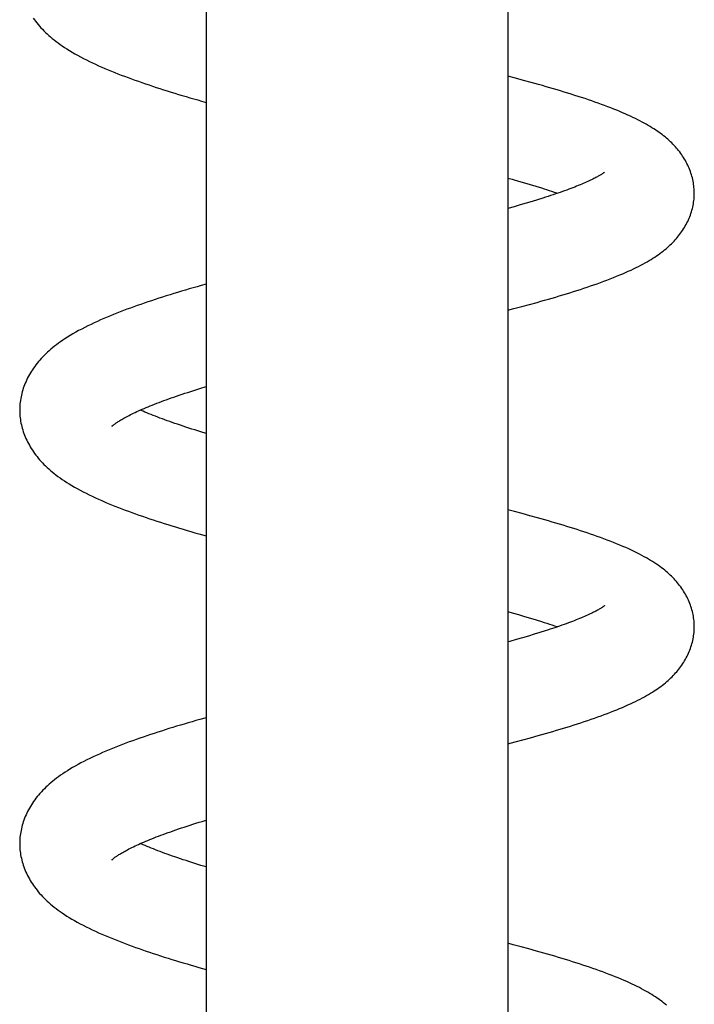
# Model space of a CAD drawing. Header units: millimetres. Extents: x 160 to 318, y 73 to 291.
# Tile 87 of 129: x 173.15 to 176.95, y 257.65 to 263.19. Entities that reach past the tile are written whole.
import ezdxf

# ---------------------------------------------------------------- set-up
doc = ezdxf.new("R2010")
doc.units = ezdxf.units.MM
doc.header["$LTSCALE"] = 30.734
doc.layers.get('0').update_dxf_attribs({"linetype": 'CONTINUOUS'})

msp = doc.modelspace()

# ---------------------------------------------------------------- linework, layer by layer
at = {"color": 7, "linetype": 'Continuous'}
for p, q in [((174.196, 268.6929), (174.196, 243.1372)), ((175.896, 268.6929), (175.896, 243.1372)), ((175.9395, 262.8592), (175.896, 262.8707)), ((175.9832, 262.8475), (175.9395, 262.8592)), ((176.0263, 262.8357), (175.9832, 262.8475)), ((175.896, 262.2975), (175.9202, 262.2907)), ((175.9202, 262.2907), (175.9553, 262.2807)), ((175.9553, 262.2807), (175.9892, 262.2709)), ((175.9892, 262.2709), (176.0221, 262.2611)), ((176.0221, 262.2611), (176.0538, 262.2515)), ((175.9992, 262.1564), (175.9655, 262.1465)), ((176.0317, 262.1661), (175.9992, 262.1564)), ((176.063, 262.1756), (176.0317, 262.1661)), ((176.0931, 262.185), (176.063, 262.1756)), ((175.9305, 262.1365), (175.896, 262.1268)), ((175.9655, 262.1465), (175.9305, 262.1365)), ((174.196, 261.7004), (174.1683, 261.6926)), ((176.0177, 261.5862), (176.0606, 261.5981)), ((175.896, 261.5535), (175.9301, 261.5625)), ((175.9301, 261.5625), (175.9742, 261.5743)), ((175.9742, 261.5743), (176.0177, 261.5862)), ((174.1611, 261.1131), (174.196, 261.1239)), ((175.9324, 260.4208), (175.896, 260.4304)), ((175.9763, 260.4091), (175.9324, 260.4208)), ((176.0196, 260.3972), (175.9763, 260.4091)), ((175.896, 259.8571), (175.9197, 259.8505)), ((175.9197, 259.8505), (175.9551, 259.8404)), ((175.9551, 259.8404), (175.9895, 259.8304)), ((175.9895, 259.8304), (176.0228, 259.8205)), ((176.0228, 259.8205), (176.055, 259.8108)), ((176.0114, 259.7196), (175.9778, 259.7097)), ((176.0439, 259.7294), (176.0114, 259.7196)), ((176.075, 259.739), (176.0439, 259.7294)), ((176.1049, 259.7484), (176.075, 259.739)), ((175.9778, 259.7097), (175.943, 259.6997)), ((174.196, 259.2601), (174.1613, 259.2503)), ((176.0235, 259.1474), (176.0661, 259.1592)), ((175.896, 259.1132), (175.9367, 259.1239)), ((175.9367, 259.1239), (175.9804, 259.1357)), ((175.9804, 259.1357), (176.0235, 259.1474)), ((174.1738, 258.6767), (174.196, 258.6835)), ((175.9264, 257.982), (175.896, 257.9901)), ((175.9702, 257.9703), (175.9264, 257.982)), ((176.0135, 257.9586), (175.9702, 257.9703))]:
    msp.add_line(p, q, dxfattribs=at)
for points in [[(173.2228, 263.198), (173.2292, 263.189), (173.2359, 263.1799), (173.2429, 263.1709), (173.2501, 263.162), (173.2577, 263.153), (173.2655, 263.1442), (173.2737, 263.1354), (173.2822, 263.1266), (173.2909, 263.1179), (173.3, 263.1093), (173.3094, 263.1007), (173.3192, 263.0922), (173.3293, 263.0837), (173.3397, 263.0753), (173.3506, 263.0668), (173.3619, 263.0584), (173.3736, 263.0499), (173.3859, 263.0414), (173.3987, 263.0328), (173.4122, 263.0242), (173.4263, 263.0154), (173.441, 263.0066), (173.4563, 262.9977), (173.4721, 262.9889), (173.4883, 262.9801), (173.5049, 262.9715), (173.5217, 262.9629), (173.5387, 262.9545), (173.5559, 262.9463), (173.5732, 262.9382), (173.5908, 262.9303), (173.6085, 262.9225), (173.6263, 262.9147), (173.6444, 262.9071), (173.6626, 262.8996), (173.681, 262.8922), (173.6996, 262.8848), (173.7184, 262.8775), (173.7373, 262.8703), (173.7564, 262.8632), (173.7757, 262.8562), (173.7951, 262.8492), (173.8147, 262.8422), (173.8345, 262.8353), (173.8545, 262.8285), (173.8746, 262.8217), (173.8949, 262.8149), (173.9153, 262.8082), (173.9359, 262.8016), (173.9566, 262.795), (173.9774, 262.7884), (173.9984, 262.7819), (174.0195, 262.7754), (174.0408, 262.7689), (174.0621, 262.7625), (174.0835, 262.7561), (174.1051, 262.7498), (174.1267, 262.7435), (174.1485, 262.7373), (174.1703, 262.731), (174.196, 262.7238)], [(176.9457, 262.2124), (176.9456, 262.219), (176.9453, 262.2276), (176.9448, 262.2362), (176.9441, 262.245), (176.9431, 262.2538), (176.9419, 262.2627), (176.9405, 262.2716), (176.9388, 262.2805), (176.9369, 262.2895), (176.9348, 262.2986), (176.9323, 262.3076), (176.9297, 262.3167), (176.9268, 262.3257), (176.9237, 262.3347), (176.9203, 262.3437), (176.9167, 262.3526), (176.9129, 262.3614), (176.9089, 262.3702), (176.9046, 262.3789), (176.9001, 262.3875), (176.8954, 262.396), (176.8905, 262.4044), (176.8855, 262.4127), (176.8802, 262.4209), (176.8748, 262.4289), (176.8692, 262.4367), (176.8635, 262.4444), (176.8577, 262.452), (176.8517, 262.4594), (176.8455, 262.4667), (176.8391, 262.474), (176.8326, 262.4811), (176.8258, 262.4881), (176.8189, 262.4951), (176.8117, 262.5021), (176.8044, 262.5089), (176.7968, 262.5158), (176.7889, 262.5225), (176.7809, 262.5292), (176.7726, 262.5359), (176.7641, 262.5425), (176.7553, 262.549), (176.7463, 262.5556), (176.737, 262.562), (176.7274, 262.5684), (176.7176, 262.5748), (176.7075, 262.5812), (176.6971, 262.5875), (176.6864, 262.5939), (176.6753, 262.6002), (176.6639, 262.6066), (176.6521, 262.613), (176.6398, 262.6194), (176.6271, 262.6259), (176.614, 262.6324), (176.6004, 262.6389), (176.5863, 262.6455), (176.5718, 262.6522), (176.5568, 262.6589), (176.5413, 262.6656), (176.5255, 262.6723), (176.5092, 262.679), (176.4926, 262.6857), (176.4756, 262.6924), (176.4583, 262.6991), (176.4407, 262.7057), (176.4229, 262.7123), (176.4048, 262.7188), (176.3864, 262.7253), (176.3679, 262.7318), (176.3491, 262.7382), (176.3302, 262.7446), (176.3111, 262.7509), (176.2918, 262.7571), (176.2724, 262.7633), (176.2529, 262.7695), (176.2331, 262.7756), (176.2132, 262.7817), (176.1931, 262.7878), (176.1729, 262.7939), (176.1524, 262.7999), (176.1318, 262.8059), (176.111, 262.8119), (176.09, 262.8179), (176.0689, 262.8239), (176.0263, 262.8357)], [(176.4403, 262.331), (176.4403, 262.331), (176.4401, 262.3308), (176.4397, 262.3305), (176.4392, 262.3301), (176.4385, 262.3295), (176.4376, 262.3288), (176.4365, 262.328), (176.4352, 262.327), (176.4337, 262.3259), (176.4319, 262.3246), (176.4299, 262.3233), (176.4277, 262.3218), (176.4252, 262.3201), (176.4225, 262.3184), (176.4195, 262.3165), (176.4163, 262.3145), (176.4128, 262.3124), (176.409, 262.3102), (176.405, 262.3079), (176.4006, 262.3054), (176.3959, 262.3029), (176.391, 262.3002), (176.3857, 262.2974), (176.38, 262.2945), (176.3739, 262.2915), (176.3675, 262.2883), (176.3606, 262.2851), (176.3534, 262.2816), (176.3457, 262.2781), (176.3377, 262.2745), (176.3293, 262.2708), (176.3206, 262.2671), (176.3116, 262.2632), (176.3022, 262.2593), (176.2925, 262.2554), (176.2824, 262.2513), (176.272, 262.2473), (176.2613, 262.2431), (176.2502, 262.2389), (176.2388, 262.2346), (176.2271, 262.2303), (176.215, 262.2259), (176.2027, 262.2215), (176.19, 262.2171), (176.177, 262.2126), (176.1637, 262.2081), (176.1502, 262.2035), (176.1363, 262.1989), (176.1222, 262.1943), (176.1078, 262.1897), (176.0931, 262.185)], [(176.0538, 262.2515), (176.0844, 262.242), (176.0993, 262.2373), (176.1139, 262.2326), (176.1283, 262.228), (176.1423, 262.2234), (176.1561, 262.2188), (176.1696, 262.2142), (176.1757, 262.2122)], [(176.0606, 261.5981), (176.0818, 261.604), (176.1028, 261.61), (176.1237, 261.616), (176.1444, 261.622), (176.165, 261.6281), (176.1853, 261.6341), (176.2055, 261.6402), (176.2256, 261.6463), (176.2454, 261.6525), (176.2651, 261.6586), (176.2846, 261.6649), (176.304, 261.6711), (176.3231, 261.6774), (176.3422, 261.6838), (176.361, 261.6902), (176.3797, 261.6967), (176.3984, 261.7032), (176.4169, 261.7099), (176.4355, 261.7167), (176.4539, 261.7236), (176.4723, 261.7306), (176.4905, 261.7377), (176.5083, 261.7449), (176.5256, 261.752), (176.5424, 261.7591), (176.5586, 261.7661), (176.5742, 261.7731), (176.5893, 261.78), (176.6038, 261.7869), (176.6178, 261.7936), (176.6313, 261.8004), (176.6443, 261.807), (176.6568, 261.8137), (176.6689, 261.8203), (176.6805, 261.8269), (176.6918, 261.8334), (176.7027, 261.84), (176.7132, 261.8465), (176.7234, 261.8531), (176.7333, 261.8597), (176.743, 261.8664), (176.7523, 261.8731), (176.7614, 261.8798), (176.7702, 261.8866), (176.7787, 261.8934), (176.787, 261.9002), (176.795, 261.9071), (176.8028, 261.914), (176.8103, 261.921), (176.8176, 261.928), (176.8247, 261.9351), (176.8316, 261.9423), (176.8382, 261.9495), (176.8447, 261.9569), (176.851, 261.9643), (176.8571, 261.9718), (176.8631, 261.9794), (176.8689, 261.9872), (176.8745, 261.9951), (176.8799, 262.0031), (176.8852, 262.0113), (176.8903, 262.0196), (176.8952, 262.028), (176.8999, 262.0365), (176.9044, 262.0451), (176.9087, 262.0538), (176.9128, 262.0626), (176.9166, 262.0714), (176.9202, 262.0803), (176.9236, 262.0893), (176.9268, 262.0984), (176.9297, 262.1075), (176.9324, 262.1166), (176.9349, 262.1257), (176.9371, 262.1347), (176.939, 262.1438), (176.9407, 262.1528), (176.9422, 262.1618), (176.9434, 262.1708), (176.9444, 262.1796), (176.9451, 262.1884), (176.9456, 262.1972), (176.9459, 262.2058), (176.9459, 262.2123)], [(174.1683, 261.6926), (174.1459, 261.6862), (174.1236, 261.6798), (174.1014, 261.6734), (174.0794, 261.6669), (174.0575, 261.6604), (174.0358, 261.6538), (174.0143, 261.6473), (173.9929, 261.6407), (173.9716, 261.6341), (173.9506, 261.6274), (173.9297, 261.6207), (173.909, 261.614), (173.8885, 261.6073), (173.8682, 261.6005), (173.848, 261.5936), (173.8281, 261.5868), (173.8083, 261.5798), (173.7888, 261.5729), (173.7694, 261.5659), (173.7502, 261.5588), (173.7312, 261.5516), (173.7123, 261.5444), (173.6936, 261.5371), (173.675, 261.5297), (173.6566, 261.5222), (173.6383, 261.5146), (173.6201, 261.5069), (173.602, 261.499), (173.584, 261.491), (173.566, 261.4827), (173.5481, 261.4743), (173.5303, 261.4657), (173.5127, 261.4569), (173.4953, 261.4479), (173.4782, 261.4388), (173.4616, 261.4296), (173.4455, 261.4204), (173.43, 261.4112), (173.4152, 261.4021), (173.4012, 261.3931), (173.3881, 261.3844), (173.3758, 261.3759), (173.3641, 261.3675), (173.3529, 261.3592), (173.3421, 261.3509), (173.3317, 261.3425), (173.3215, 261.334), (173.3117, 261.3255), (173.3022, 261.3169), (173.293, 261.3083), (173.2842, 261.2996), (173.2756, 261.2909), (173.2674, 261.2821), (173.2595, 261.2732), (173.2519, 261.2643), (173.2445, 261.2554), (173.2375, 261.2464), (173.2307, 261.2373), (173.2242, 261.2282), (173.218, 261.2191), (173.212, 261.2099), (173.2064, 261.2006), (173.2009, 261.1913), (173.1957, 261.1819), (173.1908, 261.1725), (173.1861, 261.1629), (173.1817, 261.1533), (173.1775, 261.1437), (173.1736, 261.134), (173.1699, 261.1242), (173.1665, 261.1145), (173.1633, 261.1047), (173.1604, 261.0949), (173.1578, 261.0851), (173.1555, 261.0753), (173.1534, 261.0656), (173.1516, 261.0559), (173.15, 261.0463), (173.1487, 261.0367), (173.1477, 261.0272), (173.1469, 261.0177), (173.1463, 261.0084), (173.146, 260.999), (173.146, 260.9919)], [(173.6654, 260.9005), (173.6654, 260.9005), (173.6656, 260.9007), (173.666, 260.9011), (173.6665, 260.9016), (173.6673, 260.9023), (173.6682, 260.9031), (173.6693, 260.9041), (173.6706, 260.9052), (173.672, 260.9064), (173.6737, 260.9078), (173.6757, 260.9093), (173.6779, 260.911), (173.6803, 260.9129), (173.683, 260.9149), (173.686, 260.917), (173.6892, 260.9193), (173.6928, 260.9217), (173.6967, 260.9243), (173.7009, 260.927), (173.7054, 260.9299), (173.7102, 260.9329), (173.7154, 260.9361), (173.721, 260.9394), (173.7269, 260.9428), (173.7333, 260.9464), (173.7401, 260.9502), (173.7472, 260.954), (173.7547, 260.958), (173.7625, 260.962), (173.7705, 260.9661), (173.779, 260.9702), (173.7877, 260.9744), (173.7968, 260.9787), (173.8062, 260.9831), (173.8159, 260.9876), (173.826, 260.9921), (173.8364, 260.9966), (173.8471, 261.0012), (173.8581, 261.0059), (173.8694, 261.0106), (173.881, 261.0153), (173.893, 261.0201), (173.9053, 261.025), (173.9178, 261.0299), (173.9307, 261.0348), (173.9439, 261.0398), (173.9574, 261.0448), (173.9712, 261.0498), (173.9853, 261.0549), (173.9998, 261.06), (174.0145, 261.0652), (174.0296, 261.0704), (174.045, 261.0756), (174.0607, 261.0809), (174.0767, 261.0862), (174.0931, 261.0915), (174.1096, 261.0969), (174.1265, 261.1023), (174.1437, 261.1077), (174.1611, 261.1131)], [(173.146, 260.9918), (173.146, 260.9849), (173.1463, 260.9756), (173.1469, 260.9663), (173.1477, 260.9569), (173.1487, 260.9474), (173.15, 260.9379), (173.1515, 260.9283), (173.1533, 260.9186), (173.1554, 260.9089), (173.1577, 260.8992), (173.1603, 260.8895), (173.1631, 260.8797), (173.1662, 260.87), (173.1696, 260.8603), (173.1733, 260.8505), (173.1772, 260.8409), (173.1813, 260.8313), (173.1857, 260.8217), (173.1904, 260.8122), (173.1953, 260.8028), (173.2004, 260.7935), (173.2058, 260.7842), (173.2114, 260.775), (173.2173, 260.7658), (173.2235, 260.7567), (173.2299, 260.7476), (173.2366, 260.7386), (173.2436, 260.7297), (173.2509, 260.7207), (173.2584, 260.7119), (173.2663, 260.7031), (173.2744, 260.6944), (173.2828, 260.6857), (173.2915, 260.6772), (173.3005, 260.6686), (173.3098, 260.6602), (173.3194, 260.6517), (173.3294, 260.6433), (173.3397, 260.635), (173.3505, 260.6266), (173.3616, 260.6182), (173.3733, 260.6098), (173.3854, 260.6014), (173.398, 260.5929), (173.4113, 260.5843), (173.4251, 260.5757), (173.4396, 260.567), (173.4547, 260.5583), (173.4702, 260.5495), (173.4863, 260.5408), (173.5028, 260.5321), (173.5197, 260.5235), (173.5369, 260.515), (173.5544, 260.5066), (173.5722, 260.4984), (173.5902, 260.4902), (173.6084, 260.4821), (173.6268, 260.4742), (173.6453, 260.4664), (173.664, 260.4587), (173.6828, 260.4511), (173.7017, 260.4436), (173.7208, 260.4363), (173.7399, 260.429), (173.7592, 260.4218), (173.7786, 260.4147), (173.7982, 260.4077), (173.8179, 260.4008), (173.8377, 260.3939), (173.8577, 260.387), (173.8778, 260.3802), (173.8981, 260.3735), (173.9186, 260.3668), (173.9393, 260.3601), (173.9601, 260.3535), (173.9812, 260.3469), (174.0024, 260.3403), (174.0237, 260.3337), (174.0453, 260.3272), (174.067, 260.3207), (174.0888, 260.3142), (174.1108, 260.3078), (174.133, 260.3014), (174.1553, 260.295), (174.196, 260.2834)], [(174.196, 260.8601), (174.167, 260.869), (174.1496, 260.8744), (174.1324, 260.8798), (174.1155, 260.8851), (174.0989, 260.8905), (174.0826, 260.8958), (174.0666, 260.9011), (174.0509, 260.9063), (174.0355, 260.9116), (174.0204, 260.9167), (174.0056, 260.9219), (173.9912, 260.927), (173.977, 260.932), (173.9632, 260.9371), (173.9496, 260.9421), (173.9363, 260.947), (173.9233, 260.952), (173.9106, 260.9569), (173.8982, 260.9617), (173.8861, 260.9666), (173.8743, 260.9714), (173.8628, 260.9761), (173.8516, 260.9808), (173.8408, 260.9854), (173.8303, 260.99), (173.8258, 260.992)], [(176.946, 259.7718), (176.9459, 259.7784), (176.9456, 259.787), (176.9451, 259.7957), (176.9444, 259.8045), (176.9434, 259.8133), (176.9422, 259.8222), (176.9407, 259.8311), (176.939, 259.8401), (176.9371, 259.8492), (176.9349, 259.8582), (176.9325, 259.8673), (176.9298, 259.8763), (176.9269, 259.8854), (176.9238, 259.8943), (176.9204, 259.9033), (176.9168, 259.9121), (176.913, 259.9209), (176.909, 259.9296), (176.9048, 259.9382), (176.9004, 259.9467), (176.8957, 259.9551), (176.8909, 259.9635), (176.8858, 259.9718), (176.8805, 259.98), (176.875, 259.9882), (176.8693, 259.9962), (176.8634, 260.0041), (176.8573, 260.0119), (176.8511, 260.0196), (176.8447, 260.0271), (176.8382, 260.0345), (176.8316, 260.0417), (176.8247, 260.0488), (176.8177, 260.0559), (176.8105, 260.0628), (176.803, 260.0698), (176.7953, 260.0766), (176.7873, 260.0835), (176.779, 260.0903), (176.7704, 260.0972), (176.7615, 260.1041), (176.7521, 260.111), (176.7424, 260.1179), (176.7323, 260.1249), (176.7219, 260.1318), (176.7111, 260.1387), (176.6999, 260.1456), (176.6883, 260.1526), (176.6762, 260.1595), (176.6637, 260.1665), (176.6506, 260.1735), (176.637, 260.1806), (176.6228, 260.1878), (176.608, 260.1951), (176.5926, 260.2024), (176.5766, 260.2098), (176.56, 260.2172), (176.543, 260.2246), (176.5257, 260.2319), (176.508, 260.2392), (176.4902, 260.2463), (176.4722, 260.2534), (176.4542, 260.2603), (176.436, 260.2671), (176.4177, 260.2738), (176.3992, 260.2804), (176.3807, 260.287), (176.362, 260.2934), (176.3432, 260.2998), (176.3242, 260.3062), (176.3051, 260.3125), (176.2858, 260.3187), (176.2664, 260.3249), (176.2468, 260.3311), (176.227, 260.3372), (176.207, 260.3433), (176.1869, 260.3494), (176.1666, 260.3554), (176.1461, 260.3614), (176.1254, 260.3674), (176.1046, 260.3734), (176.0836, 260.3794), (176.0624, 260.3854), (176.0196, 260.3972)], [(176.4404, 259.8908), (176.4404, 259.8908), (176.4403, 259.8907), (176.44, 259.8905), (176.4395, 259.8901), (176.4389, 259.8895), (176.438, 259.8888), (176.437, 259.888), (176.4357, 259.8871), (176.4343, 259.886), (176.4326, 259.8848), (176.4306, 259.8834), (176.4284, 259.8819), (176.426, 259.8803), (176.4233, 259.8785), (176.4204, 259.8766), (176.4171, 259.8746), (176.4136, 259.8725), (176.4097, 259.8702), (176.4054, 259.8677), (176.4008, 259.8651), (176.3958, 259.8624), (176.3905, 259.8595), (176.3848, 259.8566), (176.3788, 259.8535), (176.3725, 259.8504), (176.3658, 259.8471), (176.3588, 259.8438), (176.3515, 259.8404), (176.3438, 259.8368), (176.3358, 259.8332), (176.3274, 259.8296), (176.3186, 259.8258), (176.3096, 259.822), (176.3001, 259.8181), (176.2904, 259.8141), (176.2802, 259.8101), (176.2698, 259.806), (176.259, 259.8018), (176.2479, 259.7976), (176.2364, 259.7933), (176.2247, 259.789), (176.2126, 259.7847), (176.2002, 259.7803), (176.1874, 259.7758), (176.1744, 259.7713), (176.1611, 259.7668), (176.1475, 259.7623), (176.1336, 259.7577), (176.1194, 259.7531), (176.1049, 259.7484)], [(176.055, 259.8108), (176.0859, 259.8012), (176.1009, 259.7964), (176.1156, 259.7917), (176.1299, 259.7871), (176.1439, 259.7825), (176.1576, 259.7779), (176.171, 259.7734), (176.1757, 259.7718)], [(176.0661, 259.1592), (176.0871, 259.1652), (176.108, 259.1711), (176.1286, 259.1771), (176.1492, 259.183), (176.1695, 259.189), (176.1896, 259.195), (176.2095, 259.2011), (176.2293, 259.2071), (176.2489, 259.2132), (176.2684, 259.2193), (176.2877, 259.2255), (176.307, 259.2317), (176.3262, 259.2381), (176.3453, 259.2445), (176.3643, 259.251), (176.3832, 259.2575), (176.402, 259.2641), (176.4205, 259.2708), (176.4388, 259.2775), (176.4568, 259.2843), (176.4745, 259.2911), (176.4918, 259.2979), (176.5088, 259.3047), (176.5253, 259.3115), (176.5414, 259.3183), (176.5571, 259.3251), (176.5723, 259.3319), (176.5871, 259.3386), (176.6014, 259.3453), (176.6151, 259.352), (176.6284, 259.3586), (176.6413, 259.3651), (176.6536, 259.3717), (176.6656, 259.3782), (176.6772, 259.3846), (176.6883, 259.3911), (176.6991, 259.3975), (176.7096, 259.4039), (176.7197, 259.4104), (176.7295, 259.4168), (176.7391, 259.4233), (176.7484, 259.4299), (176.7574, 259.4364), (176.7661, 259.4431), (176.7746, 259.4497), (176.7829, 259.4564), (176.7909, 259.4631), (176.7986, 259.4699), (176.8061, 259.4767), (176.8134, 259.4836), (176.8205, 259.4905), (176.8274, 259.4975), (176.8341, 259.5045), (176.8405, 259.5117), (176.8468, 259.5189), (176.853, 259.5262), (176.8589, 259.5336), (176.8647, 259.5412), (176.8704, 259.5488), (176.8759, 259.5567), (176.8812, 259.5646), (176.8864, 259.5727), (176.8914, 259.5809), (176.8962, 259.5892), (176.9008, 259.5976), (176.9052, 259.6061), (176.9094, 259.6148), (176.9134, 259.6234), (176.9172, 259.6322), (176.9207, 259.641), (176.9241, 259.6499), (176.9272, 259.6589), (176.93, 259.6678), (176.9327, 259.6768), (176.9351, 259.6859), (176.9372, 259.6949), (176.9391, 259.7038), (176.9408, 259.7128), (176.9422, 259.7217), (176.9434, 259.7305), (176.9444, 259.7393), (176.9451, 259.7481), (176.9456, 259.7567), (176.9459, 259.7653), (176.9459, 259.7716)], [(175.943, 259.6997), (175.9071, 259.6896), (175.896, 259.6865)], [(174.1613, 259.2503), (174.139, 259.244), (174.1168, 259.2375), (174.0948, 259.2311), (174.0728, 259.2246), (174.051, 259.2181), (174.0294, 259.2116), (174.0079, 259.205), (173.9866, 259.1984), (173.9654, 259.1918), (173.9444, 259.1851), (173.9235, 259.1784), (173.9029, 259.1717), (173.8824, 259.1649), (173.8621, 259.1581), (173.842, 259.1512), (173.8222, 259.1443), (173.8024, 259.1374), (173.7829, 259.1304), (173.7635, 259.1233), (173.7443, 259.1162), (173.7252, 259.109), (173.7063, 259.1017), (173.6874, 259.0943), (173.6687, 259.0868), (173.65, 259.0791), (173.6315, 259.0714), (173.6131, 259.0635), (173.5948, 259.0555), (173.5768, 259.0473), (173.559, 259.0391), (173.5415, 259.0307), (173.5243, 259.0223), (173.5073, 259.0138), (173.4908, 259.0051), (173.4746, 258.9965), (173.4589, 258.9878), (173.4438, 258.979), (173.4292, 258.9704), (173.4152, 258.9617), (173.4018, 258.9531), (173.389, 258.9447), (173.3767, 258.9362), (173.365, 258.9278), (173.3537, 258.9195), (173.3428, 258.9111), (173.3323, 258.9027), (173.3222, 258.8943), (173.3125, 258.8859), (173.3031, 258.8774), (173.2939, 258.8688), (173.2851, 258.8602), (173.2765, 258.8514), (173.2682, 258.8426), (173.2602, 258.8337), (173.2525, 258.8247), (173.245, 258.8156), (173.2378, 258.8065), (173.231, 258.7974), (173.2244, 258.7882), (173.2182, 258.779), (173.2122, 258.7698), (173.2065, 258.7605), (173.2011, 258.7512), (173.1959, 258.7418), (173.1909, 258.7324), (173.1862, 258.7228), (173.1818, 258.7132), (173.1776, 258.7036), (173.1736, 258.6939), (173.17, 258.6841), (173.1665, 258.6743), (173.1634, 258.6645), (173.1605, 258.6547), (173.1579, 258.6449), (173.1555, 258.6352), (173.1534, 258.6254), (173.1516, 258.6157), (173.15, 258.6061), (173.1487, 258.5965), (173.1477, 258.5869), (173.1469, 258.5774), (173.1463, 258.568), (173.146, 258.5587), (173.146, 258.5516)], [(173.6654, 258.4601), (173.6654, 258.4601), (173.6656, 258.4603), (173.666, 258.4607), (173.6665, 258.4612), (173.6672, 258.4619), (173.6681, 258.4627), (173.6692, 258.4636), (173.6705, 258.4647), (173.672, 258.466), (173.6737, 258.4674), (173.6756, 258.4689), (173.6778, 258.4706), (173.6802, 258.4724), (173.6828, 258.4744), (173.6858, 258.4765), (173.689, 258.4788), (173.6925, 258.4812), (173.6963, 258.4837), (173.7005, 258.4864), (173.705, 258.4893), (173.7098, 258.4923), (173.715, 258.4955), (173.7205, 258.4988), (173.7265, 258.5022), (173.7328, 258.5058), (173.7395, 258.5095), (173.7466, 258.5133), (173.754, 258.5172), (173.7617, 258.5212), (173.7697, 258.5253), (173.778, 258.5294), (173.7867, 258.5336), (173.7957, 258.5379), (173.805, 258.5422), (173.8146, 258.5466), (173.8246, 258.5511), (173.8349, 258.5556), (173.8455, 258.5602), (173.8564, 258.5648), (173.8676, 258.5695), (173.8791, 258.5742), (173.8909, 258.579), (173.903, 258.5838), (173.9154, 258.5886), (173.9282, 258.5935), (173.9412, 258.5984), (173.9545, 258.6033), (173.9682, 258.6084), (173.9822, 258.6134), (173.9965, 258.6185), (174.0112, 258.6236), (174.0261, 258.6288), (174.0414, 258.634), (174.0569, 258.6393), (174.0728, 258.6445), (174.089, 258.6498), (174.1054, 258.6552), (174.1221, 258.6605), (174.1391, 258.6659), (174.1563, 258.6713), (174.1738, 258.6767)], [(173.146, 258.5514), (173.146, 258.5445), (173.1463, 258.5353), (173.1469, 258.5259), (173.1477, 258.5165), (173.1487, 258.507), (173.15, 258.4974), (173.1515, 258.4878), (173.1533, 258.4782), (173.1554, 258.4685), (173.1577, 258.4588), (173.1603, 258.449), (173.1632, 258.4393), (173.1663, 258.4295), (173.1697, 258.4198), (173.1733, 258.4101), (173.1772, 258.4004), (173.1814, 258.3908), (173.1858, 258.3812), (173.1904, 258.3717), (173.1953, 258.3623), (173.2005, 258.3529), (173.2059, 258.3437), (173.2115, 258.3344), (173.2174, 258.3253), (173.2236, 258.3162), (173.23, 258.3071), (173.2367, 258.2981), (173.2437, 258.2892), (173.251, 258.2803), (173.2585, 258.2714), (173.2664, 258.2626), (173.2745, 258.2539), (173.2829, 258.2453), (173.2916, 258.2367), (173.3006, 258.2281), (173.31, 258.2196), (173.3197, 258.2112), (173.3297, 258.2027), (173.3401, 258.1944), (173.3508, 258.186), (173.362, 258.1776), (173.3736, 258.1692), (173.3857, 258.1608), (173.3984, 258.1523), (173.4116, 258.1438), (173.4254, 258.1352), (173.4399, 258.1265), (173.4549, 258.1178), (173.4705, 258.109), (173.4865, 258.1003), (173.503, 258.0917), (173.5198, 258.0831), (173.537, 258.0746), (173.5545, 258.0662), (173.5722, 258.058), (173.5902, 258.0498), (173.6085, 258.0417), (173.6269, 258.0338), (173.6455, 258.026), (173.6642, 258.0183), (173.683, 258.0107), (173.702, 258.0032), (173.721, 257.9958), (173.7402, 257.9886), (173.7595, 257.9814), (173.7789, 257.9743), (173.7985, 257.9673), (173.8181, 257.9603), (173.8379, 257.9534), (173.8579, 257.9466), (173.878, 257.9398), (173.8983, 257.9331), (173.9188, 257.9264), (173.9395, 257.9197), (173.9603, 257.913), (173.9814, 257.9064), (174.0026, 257.8998), (174.024, 257.8933), (174.0455, 257.8868), (174.0673, 257.8803), (174.0891, 257.8738), (174.1112, 257.8673), (174.1333, 257.8609), (174.1556, 257.8545), (174.196, 257.8431)], [(174.196, 258.4197), (174.1669, 258.4286), (174.1496, 258.434), (174.1325, 258.4394), (174.1157, 258.4447), (174.0991, 258.4501), (174.0829, 258.4554), (174.0669, 258.4606), (174.0512, 258.4659), (174.0359, 258.4711), (174.0208, 258.4762), (174.0061, 258.4814), (173.9916, 258.4865), (173.9775, 258.4915), (173.9636, 258.4965), (173.9501, 258.5015), (173.9368, 258.5065), (173.9238, 258.5114), (173.9112, 258.5163), (173.8988, 258.5212), (173.8867, 258.526), (173.8749, 258.5307), (173.8634, 258.5355), (173.8523, 258.5401), (173.8415, 258.5448), (173.8309, 258.5493), (173.8258, 258.5516)], [(176.7893, 257.6414), (176.7812, 257.6482), (176.7728, 257.655), (176.7642, 257.6617), (176.7553, 257.6683), (176.7461, 257.675), (176.7367, 257.6816), (176.727, 257.6881), (176.7169, 257.6947), (176.7066, 257.7012), (176.6959, 257.7077), (176.6849, 257.7142), (176.6734, 257.7207), (176.6616, 257.7273), (176.6493, 257.7339), (176.6366, 257.7405), (176.6234, 257.7472), (176.6097, 257.7539), (176.5955, 257.7607), (176.5808, 257.7675), (176.5657, 257.7743), (176.55, 257.7812), (176.5339, 257.7881), (176.5174, 257.795), (176.5005, 257.8018), (176.4833, 257.8087), (176.4657, 257.8155), (176.4478, 257.8223), (176.4297, 257.829), (176.4114, 257.8357), (176.3928, 257.8423), (176.3741, 257.8489), (176.3553, 257.8554), (176.3364, 257.8617), (176.3175, 257.868), (176.2984, 257.8743), (176.2793, 257.8804), (176.2599, 257.8866), (176.2404, 257.8927), (176.2207, 257.8988), (176.2007, 257.9048), (176.1806, 257.9109), (176.1603, 257.9169), (176.1398, 257.9229), (176.1191, 257.9289), (176.0983, 257.9349), (176.0773, 257.9408), (176.0562, 257.9468), (176.0135, 257.9586)]]:
    msp.add_lwpolyline(points, dxfattribs=at)

doc.saveas('drawing.dxf')
